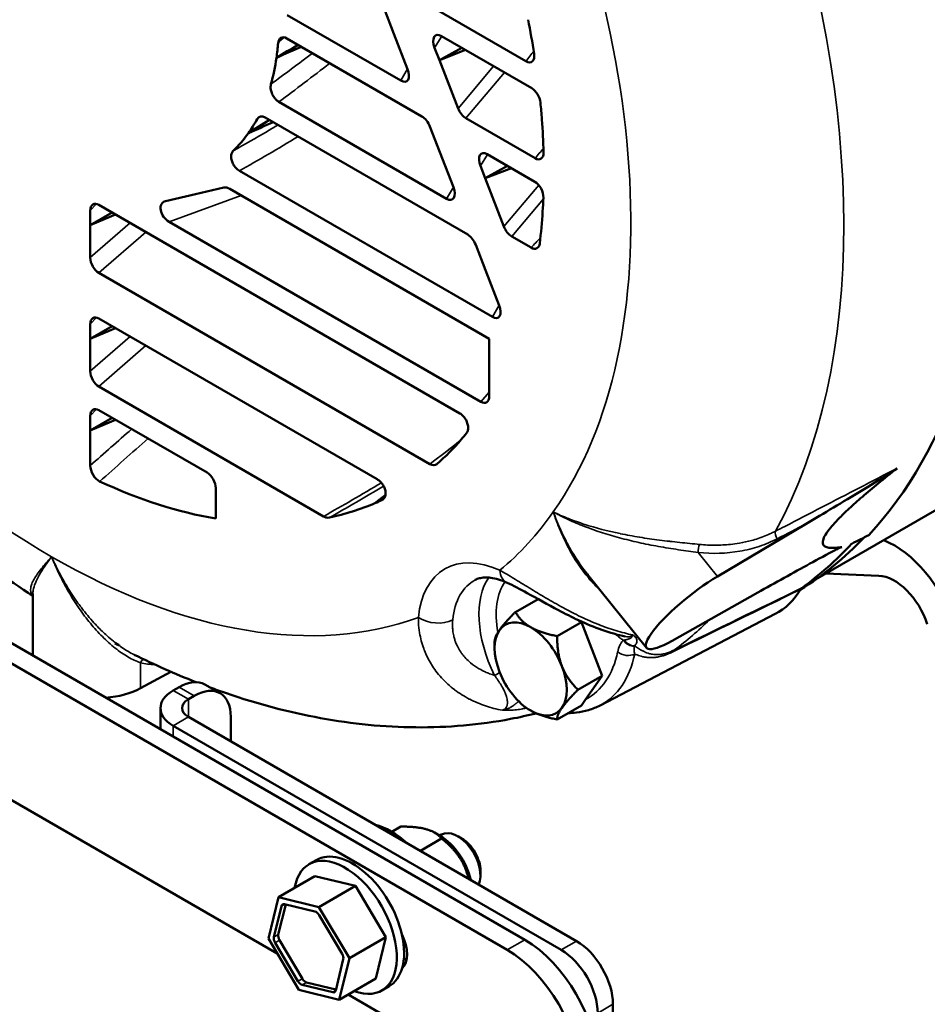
# Model space of a CAD drawing. Header units: inches. Extents: x 1 to 237, y 4 to 150.
# Tile 195 of 237: x 208.75 to 213.15, y 57.01 to 61.78. Entities that reach past the tile are written whole.
import ezdxf

# ---------------------------------------------------------------- set-up
doc = ezdxf.new("R2010")
doc.units = ezdxf.units.IN
doc.header["$LTSCALE"] = 7
doc.header["$MEASUREMENT"] = 0
doc.layers.add('Visible (ANSI)', color=7, linetype='Continuous', lineweight=50)
doc.layers.add('Visible Narrow (ANSI)', color=7, linetype='Continuous', lineweight=35)

msp = doc.modelspace()

# ---------------------------------------------------------------- linework, layer by layer
at = {"layer": 'Visible (ANSI)'}
for p, q in [((199.8001, 63.8077), (211.1138, 57.2757)), ((209.4945, 58.3086), (201.5897, 62.8725)), ((200.5237, 62.7286), (209.9997, 57.2576)), ((210.6917, 61.8771), (211.2049, 61.5808)), ((210.5649, 61.7135), (210.517, 61.8368)), ((210.0473, 61.8049), (210.5979, 61.487)), ((210.7006, 61.3134), (210.0456, 61.6916)), ((210.6311, 61.5428), (210.5649, 61.7135)), ((211.2331, 61.4501), (210.7953, 61.7029)), ((210.762, 61.6465), (210.7854, 61.5862)), ((210.8939, 61.646), (210.7854, 61.5862)), ((210.912, 61.6356), (210.7854, 61.5862)), ((210.7854, 61.5862), (210.876, 61.3527)), ((210.0074, 61.3838), (210.82, 60.9146)), ((210.9227, 60.741), (209.9412, 61.3077)), ((210.9138, 61.3047), (211.2493, 61.1109)), ((210.787, 61.1411), (210.7391, 61.2644)), ((210.8532, 60.9704), (210.787, 61.1411)), ((211.2479, 60.9974), (211.0174, 61.1305)), ((210.9841, 61.0741), (211.0075, 61.0138)), ((211.116, 61.0736), (211.0075, 61.0138)), ((211.1341, 61.0632), (211.0075, 61.0138)), ((209.8158, 61.0502), (211.0421, 60.3422)), ((211.0075, 61.0138), (211.0981, 60.7803)), ((209.7402, 60.9685), (209.6024, 60.9366)), ((209.6024, 60.9366), (209.4579, 60.9032)), ((211.0267, 60.2368), (209.7697, 60.9625)), ((210.8849, 59.8745), (209.1348, 60.8849)), ((209.0931, 60.8578), (209.0931, 60.7865)), ((209.1992, 60.8477), (209.0931, 60.7865)), ((209.2148, 60.8387), (209.0931, 60.7865)), ((209.0931, 60.7865), (209.0931, 60.6297)), ((209.4749, 60.8029), (210.9854, 59.9308)), ((211.1358, 60.7323), (211.2301, 60.6778)), ((211.0091, 60.5687), (210.9612, 60.692)), ((209.1344, 60.5553), (210.7385, 59.6292)), ((211.0753, 60.398), (211.0091, 60.5687)), ((209.0931, 60.3075), (209.0931, 60.2362)), ((209.1992, 60.2974), (209.0931, 60.2362)), ((210.4844, 59.5554), (209.1348, 60.3346)), ((209.2148, 60.2884), (209.0931, 60.2362)), ((209.0931, 60.2362), (209.0931, 60.0794)), ((211.0267, 59.9575), (211.0267, 60.2368)), ((209.1344, 60.0049), (210.224, 59.3759)), ((209.6592, 59.5877), (209.1348, 59.8904)), ((209.0931, 59.8633), (209.0931, 59.792)), ((209.1992, 59.8533), (209.0931, 59.792)), ((209.2148, 59.8442), (209.0931, 59.792)), ((209.0931, 59.792), (209.0931, 59.6221)), ((213.6878, 59.6925), (212.6086, 59.0694)), ((209.7009, 59.4411), (209.7009, 59.5124)), ((209.7009, 59.3652), (209.7009, 59.4411)), ((211.4915, 59.3259), (211.4915, 59.3259)), ((211.5019, 59.3331), (211.5019, 59.3331)), ((212.1328, 59.085), (212.5624, 59.3393)), ((211.844, 59.262), (211.844, 59.262)), ((211.8732, 59.2258), (211.8732, 59.2258)), ((211.4894, 59.1129), (211.4894, 59.113)), ((211.5036, 59.0948), (211.7893, 58.7394)), ((212.9155, 59.0884), (212.6588, 59.0984)), ((208.8003, 58.9997), (208.8003, 59.0029)), ((208.8146, 59.0009), (208.8146, 59.0009)), ((208.8146, 59.0009), (208.8146, 58.7011)), ((211.154, 58.9124), (211.2633, 58.9755)), ((212.3286, 59.0066), (211.9137, 58.7734)), ((209.0729, 58.9045), (209.0729, 58.9045)), ((211.4522, 58.8764), (211.4738, 58.8639)), ((211.5641, 58.4602), (212.4128, 58.903)), ((211.3559, 58.7958), (211.4738, 58.8639)), ((211.4738, 58.8639), (211.5748, 58.6037)), ((209.2314, 58.7508), (209.2314, 58.754)), ((209.2338, 58.7519), (209.2314, 58.7508)), ((211.0531, 58.7375), (211.0531, 58.7688)), ((209.336, 58.5431), (209.4842, 58.6229)), ((211.4568, 58.5357), (211.5748, 58.6037)), ((211.5748, 58.6037), (211.4941, 58.489)), ((209.5234, 58.5491), (209.4945, 58.5324)), ((209.7224, 58.5188), (209.6484, 58.5615)), ((209.5974, 58.5064), (209.5685, 58.4897)), ((211.4941, 58.489), (211.4738, 58.4601)), ((209.4333, 58.447), (209.4333, 58.3439)), ((211.3559, 58.3921), (211.4738, 58.4601)), ((211.45, 57.3181), (209.5685, 58.4043)), ((209.7741, 58.2856), (209.7741, 58.4043)), ((209.4945, 58.3616), (211.376, 57.2754)), ((209.4945, 58.3086), (211.1987, 57.3247)), ((210.5543, 57.8476), (210.598, 57.8729)), ((210.7888, 57.8282), (210.7613, 57.8441)), ((210.7871, 57.8292), (210.7958, 57.8342)), ((210.8952, 57.8143), (210.874, 57.8265)), ((210.6932, 57.755), (210.7963, 57.8145)), ((210.153, 57.6903), (210.1883, 57.7107)), ((210.0055, 57.5308), (210.1823, 57.6328)), ((210.1823, 57.6328), (210.3783, 57.5853)), ((210.9844, 57.6596), (210.9844, 57.6351)), ((210.2015, 57.4832), (210.3783, 57.5853)), ((210.3783, 57.5853), (210.5255, 57.337)), ((209.9567, 57.3301), (210.0055, 57.5308)), ((210.0055, 57.5308), (210.2015, 57.4832)), ((209.9833, 57.3372), (210.02, 57.4881)), ((210.0045, 57.3495), (210.0402, 57.496)), ((210.0347, 57.4973), (210.1821, 57.4615)), ((210.2015, 57.4832), (210.3488, 57.2349)), ((210.2027, 57.4438), (210.3135, 57.2571)), ((210.1039, 57.0818), (209.9567, 57.3301)), ((210.0999, 57.1236), (209.9892, 57.3103)), ((210.1212, 57.1359), (210.0104, 57.3225)), ((210.3488, 57.2349), (210.5255, 57.337)), ((210.5255, 57.337), (210.4767, 57.1363)), ((210.3194, 57.2302), (210.2827, 57.0793)), ((210.3488, 57.2349), (210.3, 57.0343)), ((210.268, 57.0701), (210.1205, 57.1059)), ((210.2837, 57.0836), (210.1417, 57.1181)), ((210.3, 57.0343), (210.4767, 57.1363)), ((210.3, 57.0343), (210.1039, 57.0818)), ((210.3432, 57.0592), (211.4674, 56.4102)), ((210.506, 57.0789), (210.5413, 57.0993)), ((211.6268, 42.9273), (211.6268, 57.0119))]:
    msp.add_line(p, q, dxfattribs=at)
for centre, major_axis, ratio, start_param, end_param in [((210.1004, 63.1125), (2.3856, -4.1321), 0.57735, 0.792125, 1.395003), ((208.9054, 62.4226), (-1.6875, 2.9228), 0.57735, 4.126472, 4.181278), ((210.0459, 61.6393), (0.0282, -0.0555), 0.571232, 2.420837, 3.885073), ((210.7993, 61.6485), (-0.0318, 0.0576), 0.52755, 5.565202, 7.604223), ((208.9054, 62.4226), (0.78, -1.351), 0.57735, 0.631587, 0.691609), ((208.9054, 62.4226), (0.78, -1.351), 0.57735, 0.516033, 0.631587), ((211.2025, 61.6342), (-0.0299, 0.0566), 0.545471, 2.427598, 4.155132), ((210.5934, 61.5418), (-0.0326, 0.058), 0.521269, 2.420312, 4.444759), ((211.233, 61.3981), (0.028, -0.0552), 0.576831, 0.975026, 2.416802), ((210.9122, 61.3577), (0.0291, -0.0562), 0.55468, 4.518875, 5.568533), ((208.9054, 62.4226), (-1.6875, 2.9228), 0.57735, 4.017485, 4.045604), ((208.9054, 62.4226), (0.78, -1.351), 0.57735, 0.259577, 0.341491), ((209.9396, 61.2564), (0.0277, -0.0544), 0.598084, 2.397597, 3.533311), ((210.7028, 61.26), (-0.0297, 0.0565), 0.547535, 4.507331, 5.569358), ((208.9054, 62.4226), (-1.6875, 2.9228), 0.57735, 3.961067, 4.017485), ((208.9054, 62.4226), (0.78, -1.351), 0.57735, 0.139433, 0.259577), ((211.0213, 61.0761), (-0.0318, 0.0576), 0.52755, 5.565202, 7.604223), ((211.2479, 61.1639), (0.029, -0.0561), 0.556509, 5.567975, 7.14118), ((210.1004, 63.1125), (2.3856, -4.1321), 0.57735, 0.175793, 0.770533), ((209.7635, 60.914), (0.0314, -0.0512), 0.660699, 2.258757, 2.924276), ((210.8155, 60.9694), (-0.0326, 0.058), 0.521269, 2.420312, 4.444759), ((211.2469, 60.9459), (0.0278, -0.0547), 0.588756, 0.81073, 2.406885), ((208.9054, 62.4226), (-1.6875, 2.9228), 0.57735, 3.856117, 3.881212), ((209.1356, 60.8323), (0.0285, -0.0557), 0.565091, 2.423628, 3.976524), ((209.4847, 60.8494), (0.0394, -0.0477), 0.683682, 2.813168, 5.212604), ((208.9054, 62.4226), (-1.6875, 2.9228), 0.57735, 3.7966, 3.856117), ((211.1343, 60.7853), (0.0291, -0.0562), 0.55468, 4.518875, 5.568533), ((210.9249, 60.6876), (-0.0297, 0.0565), 0.547535, 4.507331, 5.569358), ((211.2296, 60.7303), (0.0284, -0.0556), 0.567495, 5.563952, 6.982926), ((209.1357, 60.6067), (0.0277, -0.0546), 0.59268, 4.003687, 5.54467), ((211.0375, 60.397), (-0.0326, 0.058), 0.521269, 2.420312, 4.444759), ((209.1356, 60.282), (0.0285, -0.0557), 0.565091, 2.423628, 3.976524), ((209.1357, 60.0563), (0.0277, -0.0546), 0.59268, 4.003687, 5.54467), ((210.9841, 59.9837), (0.0289, -0.056), 0.558594, 5.567579, 7.108561), ((209.1356, 59.8378), (0.0285, -0.0557), 0.565091, 2.423628, 3.976524), ((208.9054, 62.4226), (1.6875, -2.9228), 0.57735, 0.197792, 0.217266), ((208.9054, 62.4226), (1.6875, -2.9228), 0.57735, 0.113726, 0.197792), ((209.1357, 59.5992), (0.0276, -0.0547), 0.592874, 4.00769, 5.640075), ((209.6584, 59.536), (0.0278, -0.0549), 0.585536, 0.857139, 2.410035), ((210.7411, 59.6798), (0.0279, -0.0537), 0.611581, 5.519972, 6.432101), ((208.9054, 62.4226), (1.6875, -2.9228), 0.57735, 5.595554, 5.837624), ((208.9054, 62.4226), (1.6875, -2.9228), 0.57735, 6.097319, 6.21434), ((208.9054, 62.4226), (1.6875, -2.9228), 0.57735, 6.21434, 6.233472), ((213.7223, 64.5669), (6.2867, 5.5145), 0.285437, 3.947919, 3.948051), ((212.4547, 59.3449), (-0.075, 0.1299), 0.57735, 1.657984, 1.657996), ((210.1004, 63.1125), (2.3813, -4.1246), 0.57735, 0.022286, 0.167051), ((78.0369, -73.7762), (280.346, 177.4638), 0.146398, 0.979, 0.979332), ((212.9902, 58.8603), (0.2296, -0.3977), 0.57735, 1.22173, 2.514873), ((210.0226, 63.0676), (2.3828, -4.1271), 0.57735, 0.059019, 0.175297), ((212.0309, 58.9336), (-0.2416, -0.1942), 0.211325, 4.115381, 7.187161), ((212.9902, 58.8603), (-0.125, 0.2165), 0.57735, 4.363323, 5.934119), ((211.9914, 59.6576), (0.4323, -0.7487), 0.57735, 6.25849, 6.596072), ((212.5736, 58.9778), (-0.0301, 0.0522), 0.577378, 0.058942, 0.312809), ((209.0159, 62.4864), (2.2146, -3.8358), 0.57735, 5.428912, 5.432538), ((209.0159, 62.4864), (-2.2166, 3.8392), 0.57735, 2.287381, 2.29194), ((208.7993, 58.9605), (0.0041, 0.038), 0.679731, 5.818384, 5.950172), ((211.2279, 58.6366), (-0.1236, 0.2141), 0.57735, 5.497787, 6.544985), ((210.1004, 63.1125), (2.3777, -4.1184), 0.57735, 6.186117, 6.18612), ((211.2279, 58.6366), (-0.1236, 0.2141), 0.57735, 0.261799, 1.308997), ((211.2279, 58.6366), (0.1236, -0.2141), 0.57735, 1.308997, 2.356194), ((210.1004, 63.1125), (2.3813, -4.1246), 0.57735, 6.16384, 6.163842), ((209.2325, 58.7102), (-0.0198, 0.0504), 0.341272, 5.91966, 6.307382), ((209.0159, 62.4864), (-2.2166, 3.8392), 0.57735, 2.41888, 2.425008), ((209.0159, 62.4864), (2.2146, -3.8358), 0.57735, 5.563035, 5.566662), ((209.6644, 59.3619), (0.3932, 0.6378), 0.596786, 3.030449, 3.037411), ((211.2279, 58.6366), (0.1236, -0.2141), 0.57735, 0.261799, 1.308997), ((209.5234, 58.345), (0.125, 0.2165), 0.57735, 0, 0.785398), ((211.2279, 58.6366), (0.1236, -0.2141), 0.57735, 4.45059, 5.497787), ((209.1246, 58.674), (0.31, 0), 0.57735, 4.854286, 5.462881), ((209.6425, 58.447), (-0.2092, 0), 0.57735, 5.497787, 7.068583), ((209.5974, 58.3023), (0.125, 0.2165), 0.57735, 5.497787, 7.068583), ((209.6425, 58.447), (-0.1046, 0), 0.57735, 5.497787, 7.068583), ((211.2279, 58.6366), (0.1236, -0.2141), 0.57735, 5.497787, 6.544985), ((210.5519, 57.513), (-0.2057, 0.3564), 0.57735, 5.224691, 5.770883), ((210.7888, 57.6498), (0.1092, -0.1892), 0.57735, 1.069526, 2.356194), ((210.874, 57.6989), (-0.0781, 0.1353), 0.57735, 3.538753, 6.283185), ((210.8952, 57.7112), (0.0631, -0.1093), 0.57735, 0.785396, 2.356196), ((210.3295, 57.3846), (-0.1765, 0.3057), 0.57735, 2.528041, 6.896737), ((210.3648, 57.405), (-0.1765, 0.3057), 0.57735, 4.217019, 6.283185), ((210.0406, 57.4704), (-0.015, 0.026), 0.57735, 5.77988, 6.827078), ((210.1881, 57.4346), (0.015, -0.026), 0.57735, 1.59109, 2.638287), ((210.0251, 57.3317), (-0.015, 0.026), 0.57735, 0.543892, 1.59109), ((210.519, 57.317), (0.0781, -0.1353), 0.57735, 0.104861, 1.477406), ((210.3648, 57.405), (0.1765, -0.3057), 0.57735, 0.50684, 1.075426), ((210.0039, 57.3195), (-0.015, 0.026), 0.57735, 0.543892, 1.59109), ((211.1987, 56.9164), (0.25, -0.433), 0.57735, 0.785398, 2.356194), ((211.45, 57.114), (-0.125, 0.2165), 0.57735, 3.926991, 5.497787), ((210.2988, 57.2479), (0.015, -0.026), 0.57735, 0.543892, 1.59109), ((211.1138, 56.8675), (0.25, -0.433), 0.57735, 0.785398, 2.356194), ((211.376, 57.0712), (0.125, -0.2165), 0.57735, 0.785398, 2.356194), ((210.6038, 57.366), (0.0781, -0.1353), 0.57735, 5.583442, 5.709111), ((210.3648, 57.405), (0.1765, -0.3057), 0.57735, 0, 0.50684), ((210.1146, 57.1328), (-0.015, 0.026), 0.57735, 1.59109, 2.638287), ((210.1358, 57.145), (-0.015, 0.026), 0.57735, 1.59109, 2.638287), ((210.2621, 57.097), (0.015, -0.026), 0.57735, 5.77988, 6.827078)]:
    msp.add_ellipse(centre, major_axis=major_axis, ratio=ratio, start_param=start_param, end_param=end_param, dxfattribs=at)
for points in [[(210.1005, 61.6599), (210.0655, 61.6393), (210.0305, 61.6187), (209.9955, 61.5981)], [(210.1164, 61.6507), (210.0761, 61.6332), (210.0358, 61.6156), (209.9955, 61.5981)], [(209.9611, 61.2962), (209.9273, 61.2749), (209.8934, 61.2537), (209.8595, 61.2324)], [(209.9793, 61.2857), (209.9394, 61.2679), (209.8994, 61.2502), (209.8595, 61.2324)], [(210.5147, 59.4604), (210.5007, 59.4535), (210.4868, 59.4466), (210.4728, 59.4396)], [(211.5033, 59.0951), (211.5034, 59.095), (211.5035, 59.0949), (211.5036, 59.0948)], [(211.5033, 59.0951), (211.5041, 59.0942), (211.5049, 59.0932), (211.5057, 59.0922)], [(211.6394, 58.8227), (211.6394, 58.8227), (211.6394, 58.8227), (211.6394, 58.8227)], [(209.6046, 58.5732), (209.5043, 58.6126), (209.4048, 58.6568), (209.3063, 58.7054)]]:
    msp.add_open_spline(points, degree=3, dxfattribs=at)
for points, knots in [([(210.0074, 61.3838), (210.0037, 61.3859), (210.0002, 61.3885), (209.9929, 61.395), (209.9893, 61.3989), (209.9816, 61.4091), (209.9778, 61.4155), (209.9717, 61.429), (209.9695, 61.436), (209.9673, 61.4479), (209.9668, 61.4529), (209.9671, 61.462), (209.9677, 61.466), (209.9687, 61.4697)], [-0.2815366, -0.2815366, -0.2815366, -0.2815366, -0.2425343, -0.2425343, -0.2002584, -0.2002584, -0.1435514, -0.1435514, -0.0858472, -0.0858472, -0.041324, -0.041324, 0, 0, 0, 0]), ([(209.8158, 61.0502), (209.8129, 61.0519), (209.81, 61.0539), (209.8041, 61.0587), (209.8011, 61.0616), (209.7939, 61.0695), (209.7901, 61.0749), (209.7833, 61.0869), (209.7806, 61.0934), (209.7769, 61.1064), (209.7759, 61.1128), (209.7759, 61.1252), (209.7769, 61.131), (209.7806, 61.1405), (209.7831, 61.1443), (209.7862, 61.1473)], [-0.3419416, -0.3419416, -0.3419416, -0.3419416, -0.3104906, -0.3104906, -0.2766137, -0.2766137, -0.2254351, -0.2254351, -0.1709708, -0.1709708, -0.1155747, -0.1155747, -0.0553816, -0.0553816, 0, 0, 0, 0]), ([(208.8146, 58.9895), (208.6921, 59.0706), (208.5716, 59.1584), (208.331, 59.3493), (208.2111, 59.4528), (207.977, 59.6716), (207.8628, 59.7868), (207.6411, 60.0276), (207.5336, 60.1531), (207.3262, 60.4132), (207.2263, 60.5477), (207.1307, 60.686)], [3.2153243, 3.2153243, 3.2153243, 3.2153243, 3.3264997, 3.3264997, 3.4415301, 3.4415301, 3.5565606, 3.5565606, 3.671591, 3.671591, 3.7866214, 3.7866214, 3.7866214, 3.7866214]), ([(210.8849, 59.8745), (210.8898, 59.8717), (210.8947, 59.8679), (210.9038, 59.8586), (210.908, 59.8534), (210.9154, 59.8414), (210.9185, 59.8348), (210.923, 59.8213), (210.9243, 59.8145), (210.9251, 59.8015), (210.9245, 59.7953), (210.9215, 59.7855), (210.9195, 59.7816), (210.917, 59.7785)], [-0.3305522, -0.3305522, -0.3305522, -0.3305522, -0.2772869, -0.2772869, -0.2251384, -0.2251384, -0.1692855, -0.1692855, -0.1121338, -0.1121338, -0.0512589, -0.0512589, 0, 0, 0, 0]), ([(213.0036, 59.6085), (213.0006, 59.6062), (212.9952, 59.6025), (212.9814, 59.5933), (212.9715, 59.5869), (212.924, 59.5568), (212.8678, 59.5225), (212.7433, 59.4469), (212.6481, 59.39), (212.5624, 59.3393)], [-1.472773, -1.472773, -1.472773, -1.472773, -1.414335, -1.414335, -1.329731, -1.329731, -0.908457, -0.908457, 0, 0, 0, 0]), ([(210.4844, 59.5554), (210.4881, 59.5532), (210.4919, 59.5506), (210.4995, 59.5439), (210.5033, 59.5399), (210.5108, 59.5303), (210.5142, 59.5248), (210.5199, 59.5126), (210.5221, 59.5062), (210.5245, 59.4935), (210.5248, 59.4875), (210.5235, 59.4758), (210.5217, 59.4705), (210.5161, 59.461), (210.5119, 59.4572), (210.5069, 59.4549)], [-0.3776757, -0.3776757, -0.3776757, -0.3776757, -0.3370873, -0.3370873, -0.2925537, -0.2925537, -0.242578, -0.242578, -0.1888379, -0.1888379, -0.1337603, -0.1337603, -0.0722889, -0.0722889, 0, 0, 0, 0]), ([(210.252, 59.37), (210.2478, 59.3691), (210.2433, 59.3692), (210.2338, 59.3712), (210.2289, 59.373), (210.224, 59.3759)], [-0.1069375, -0.1069375, -0.1069375, -0.1069375, -0.0527178, -0.0527178, 0, 0, 0, 0]), ([(212.3286, 59.0066), (212.4114, 59.0532), (212.502, 59.1036), (212.6178, 59.1668), (212.6695, 59.1947), (212.7105, 59.2157), (212.7189, 59.2199), (212.7299, 59.2251), (212.7339, 59.2268), (212.7354, 59.2271)], [-0.7263385, -0.7263385, -0.7263385, -0.7263385, -0.2783077, -0.2783077, -0.0705449, -0.0705449, -0.0288202, -0.0288202, 0, 0, 0, 0]), ([(210.9595, 59.0683), (210.9655, 59.0714), (210.972, 59.0739), (210.9866, 59.0778), (210.9947, 59.0791), (211.0132, 59.0801), (211.0234, 59.0797), (211.0461, 59.0767), (211.0584, 59.0741), (211.0849, 59.0662), (211.0989, 59.0609), (211.1136, 59.0543)], [5.5224824, 5.5224824, 5.5224824, 5.5224824, 5.6534117, 5.6534117, 5.784341, 5.784341, 5.9152703, 5.9152703, 6.0461996, 6.0461996, 6.1771289, 6.1771289, 6.1771289, 6.1771289]), ([(211.6864, 58.7937), (211.612, 58.8095), (211.5353, 58.8378), (211.4271, 58.888), (211.3944, 58.9045), (211.3103, 58.9489), (211.2583, 58.9785), (211.1761, 59.0234), (211.1427, 59.041), (211.1136, 59.0543)], [0, 0, 0, 0, 0.643098, 0.643098, 0.919859, 0.919859, 1.36901, 1.36901, 1.706321, 1.706321, 1.706321, 1.706321]), ([(211.2541, 58.4216), (211.2132, 58.4113), (211.172, 58.4023), (210.9796, 58.3657), (210.8257, 58.3526), (210.5174, 58.355), (210.363, 58.3705), (210.0562, 58.4265), (209.9038, 58.467), (209.7266, 58.5276), (209.7002, 58.537), (209.6739, 58.5468)], [2.519575, 2.519575, 2.519575, 2.519575, 2.5548495, 2.5548495, 2.6834748, 2.6834748, 2.8121001, 2.8121001, 2.9407254, 2.9407254, 2.9633005, 2.9633005, 2.9633005, 2.9633005]), ([(211.5641, 58.4602), (211.5464, 58.451), (211.5278, 58.4434), (211.4894, 58.4318), (211.4695, 58.4277), (211.4361, 58.4238), (211.4227, 58.423), (211.4093, 58.4229)], [2.3808897, 2.3808897, 2.3808897, 2.3808897, 2.4906254, 2.4906254, 2.6003611, 2.6003611, 2.671328, 2.671328, 2.671328, 2.671328])]:
    msp.add_open_spline(points, degree=3, knots=knots, dxfattribs=at)
for points, weights in [([(212.7354, 59.2271), (212.4621, 59.1825), (213.0036, 59.6085)], [1.0012866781, 1.00447729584, 1.0012866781]), ([(210.4728, 59.4396), (210.4984, 59.4596), (210.5238, 59.4794)], [1.00000480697, 1.00000986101, 1.000012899]), ([(211.0765, 58.825), (211.0999, 58.8583), (211.154, 58.9124)], [1.49417609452, 1.49417609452, 1.38689907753]), ([(211.154, 58.9124), (211.1811, 58.8655), (211.2279, 58.8385)], [1.38689907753, 1.49417609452, 1.49417609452]), ([(211.0531, 58.7688), (211.0531, 58.7916), (211.0765, 58.825)], [1.38689907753, 1.49417609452, 1.49417609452]), ([(211.2279, 58.8385), (211.2748, 58.8114), (211.3559, 58.7958)], [1.49417609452, 1.49417609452, 1.38689907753]), ([(211.3559, 58.7958), (211.3559, 58.7105), (211.3793, 58.6501)], [1.38689907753, 1.49417609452, 1.49417609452]), ([(211.3793, 58.6501), (211.4027, 58.5898), (211.4568, 58.5357)], [1.49417609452, 1.49417609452, 1.38689907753]), ([(211.4568, 58.5357), (211.4027, 58.4816), (211.3793, 58.4482)], [1.38689907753, 1.49417609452, 1.49417609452]), ([(211.3793, 58.4482), (211.3559, 58.4149), (211.3559, 58.3921)], [1.49417609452, 1.49417609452, 1.38689907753]), ([(211.3559, 58.3921), (211.2748, 58.4077), (211.2279, 58.4347)], [1.38689907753, 1.49417609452, 1.49417609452]), ([(210.598, 57.8729), (210.7482, 57.8731), (210.7963, 57.8145)], [1.4330661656, 1.65476227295, 1.4330661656]), ([(210.7963, 57.8145), (210.8989, 57.7331), (210.927, 57.62)], [1.4330661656, 1.61571687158, 1.49740351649])]:
    msp.add_rational_spline(points, weights, degree=2, dxfattribs=at)
at = {"layer": 'Visible Narrow (ANSI)'}
for p, q in [((210.797, 61.7019), (210.762, 61.6465)), ((210.5979, 61.487), (210.6309, 61.5434)), ((210.876, 61.3527), (211.0478, 61.5572)), ((211.1003, 61.5268), (210.9138, 61.3047)), ((211.0191, 61.1295), (210.9841, 61.0741)), ((210.82, 60.9146), (210.853, 60.971)), ((211.0981, 60.7803), (211.2667, 60.9811)), ((209.8252, 60.9305), (209.4749, 60.8029)), ((209.1226, 60.8897), (209.0931, 60.8578)), ((211.2892, 60.9148), (211.1358, 60.7323)), ((209.0931, 60.6297), (209.286, 60.7976)), ((209.3622, 60.7536), (209.1344, 60.5553)), ((211.0421, 60.3422), (211.0751, 60.3986)), ((209.1226, 60.3394), (209.0931, 60.3075)), ((209.0931, 60.0794), (209.286, 60.2473)), ((209.3622, 60.2033), (209.1344, 60.0049)), ((210.9854, 59.9308), (211.0267, 59.9783)), ((209.1226, 59.8952), (209.0931, 59.8633)), ((212.0399, 59.2006), (212.1328, 59.085)), ((211.4786, 59.1275), (211.4786, 59.1275)), ((211.7229, 58.8016), (211.7229, 58.8016)), ((209.336, 58.667), (209.336, 58.5431)), ((209.4945, 58.5324), (209.5685, 58.4897)), ((209.5234, 58.5491), (209.5974, 58.5064)), ((209.5685, 58.4897), (209.5685, 58.4043)), ((209.5685, 58.4043), (209.4945, 58.3616)), ((209.4945, 58.3616), (209.4945, 58.3086)), ((210.02, 57.4881), (210.0356, 57.4971)), ((209.9833, 57.3372), (210.0045, 57.3495)), ((209.9892, 57.3103), (210.0104, 57.3225)), ((211.1138, 57.2757), (211.1987, 57.3247)), ((211.45, 57.3181), (211.376, 57.2754)), ((210.0999, 57.1236), (210.1212, 57.1359)), ((210.1205, 57.1059), (210.1417, 57.1181)), ((210.268, 57.0701), (210.2824, 57.0784)), ((211.5528, 56.9692), (211.6268, 57.0119))]:
    msp.add_line(p, q, dxfattribs=at)
for centre, major_axis, ratio, start_param, end_param in [((208.9054, 62.4226), (1.9855, -3.439), 0.57735, 0.261799, 1.471255), ((209.408, 62.7127), (2.36, -4.0876), 0.57735, 0.336427, 1.236128), ((209.1121, 62.0684), (2.7574, 2.6718), 0.237307, 4.806954, 4.817108), ((210.4632, 63.1881), (3.1638, 2.81), 0.24197, 4.347275, 4.40982), ((205.9185, 59.9286), (7.3429, 7.0023), 0.277186, 5.223817, 5.230763), ((210.5045, 63.1709), (3.1812, 2.8816), 0.24795, 4.338374, 4.414564), ((209.8907, 62.4489), (2.6969, 2.4805), 0.238015, 4.500796, 4.506056), ((211.3042, 63.5904), (3.3454, 2.9397), 0.266961, 4.033968, 4.123983), ((207.0402, 60.6035), (7.0664, 6.7386), 0.277186, 5.067643, 5.074446), ((208.9054, 62.4226), (-1.9855, 3.439), 0.57735, 1.670338, 2.356194), ((208.1619, 61.2783), (6.7899, 6.475), 0.277186, 4.906097, 4.913175), ((211.5269, 63.3028), (5.9606, 5.6841), 0.277186, 4.32574, 4.349962), ((212.9166, 64.1389), (5.618, 5.3575), 0.277186, 3.97219, 4.025871), ((212.3108, 63.0087), (4.813, 4.2404), 0.270925, 4.048963, 4.106713), ((208.9054, 62.4226), (1.9855, -3.439), 0.57735, 0.099541, 0.261799), ((212.4327, 59.2818), (-0.0138, 0.0266), 0.538256, 0.363166, 1.857651), ((211.1254, 58.5774), (-0.3141, 0.544), 0.57735, 5.603844, 6.962527), ((212.0497, 59.2153), (-0.003, -0.0299), 0.325805, 3.767237, 5.257644), ((208.9054, 62.4226), (1.9855, -3.439), 0.57735, 5.497787, 6.183644), ((211.1632, 59.1635), (-0.0496, -0.1092), 0.635223, 5.438827, 6.283184), ((211.2073, 58.6247), (-0.2541, 0.4401), 0.57735, 6.25849, 6.962527), ((211.3319, 58.6967), (-0.251, 0.4348), 0.57735, 0.261159, 1.449329), ((211.3729, 58.7203), (-0.221, 0.3828), 0.57735, 0.254271, 1.017142), ((210.7686, 58.9357), (0.1194, -0.0116), 0.635223, 3.985951, 5.52184), ((209.408, 62.7127), (2.36, -4.0876), 0.57735, 0.069083, 0.150213), ((211.6283, 58.6402), (0.0815, 0.1317), 0.473029, 0.385465, 0.424641), ((211.7193, 58.8006), (0.0426, -0.0422), 0.80655, 4.495775, 5.588655), ((211.7227, 58.804), (0.042, -0.0428), 0.834137, 4.541552, 5.561646), ((211.6021, 58.6199), (0.1251, 0.1448), 0.215472, 5.926323, 5.960969), ((211.955, 58.6771), (-0.0263, 0.0539), 0.61302, 0.109705, 0.418779), ((209.3565, 58.6544), (-0.0074, -0.0291), 0.788252, 3.61469, 4.468538), ((211.1216, 59.1555), (0.3818, -0.6613), 0.57735, 6.259061, 6.856559), ((211.1626, 59.1791), (0.4118, -0.7133), 0.57735, 6.25849, 6.856559), ((211.6919, 58.744), (0.0587, -0.0123), 0.685919, 4.057991, 5.593881), ((211.0843, 58.6155), (0.0539, 0.0263), 0.09894, 1.637419, 2.154924), ((211.21, 58.508), (0.0178, -0.0573), 0.781613, 5.043064, 5.745267)]:
    msp.add_ellipse(centre, major_axis=major_axis, ratio=ratio, start_param=start_param, end_param=end_param, dxfattribs=at)
for points, knots in [([(209.7862, 61.1473), (209.8415, 61.178), (209.8963, 61.2094), (209.9682, 61.2514), (209.9856, 61.2617), (210.003, 61.272)], [0, 0, 0, 0, 0.004868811, 0.004868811, 0.006431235, 0.006431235, 0.006431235, 0.006431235]), ([(212.4147, 59.3041), (212.4297, 59.3118), (212.4447, 59.3195), (212.4596, 59.3273), (212.5195, 59.3582), (212.5794, 59.3892), (212.6393, 59.4201), (212.7607, 59.4829), (212.8821, 59.5457), (213.0036, 59.6085)], [0, 0, 0, 0, 0.001524, 0.001524, 0.001524, 0.00762, 0.00762, 0.00762, 0.01998114, 0.01998114, 0.01998114, 0.01998114]), ([(211.3371, 59.3974), (211.3605, 59.3861), (211.3849, 59.3754), (211.4102, 59.3653), (211.4104, 59.3653), (211.4105, 59.3652), (211.4107, 59.3651), (211.4359, 59.3551), (211.4619, 59.3459), (211.4888, 59.3372), (211.4891, 59.3371), (211.4893, 59.337), (211.4896, 59.3369), (211.5434, 59.3196), (211.6004, 59.3049), (211.6616, 59.2922), (211.662, 59.2921), (211.6624, 59.292), (211.6629, 59.2919), (211.6932, 59.2857), (211.724, 59.28), (211.7553, 59.2749), (211.7557, 59.2749), (211.7561, 59.2748), (211.7566, 59.2747), (211.7878, 59.2697), (211.8196, 59.2651), (211.8519, 59.261), (211.8522, 59.2609), (211.8526, 59.2609), (211.853, 59.2609), (211.869, 59.2588), (211.8852, 59.2569), (211.9013, 59.255), (211.9016, 59.255), (211.9019, 59.255), (211.9022, 59.2549), (211.9184, 59.2531), (211.9344, 59.2513), (211.9504, 59.2497), (211.9506, 59.2497), (211.9508, 59.2496), (211.951, 59.2496), (211.9833, 59.2462), (212.0152, 59.2432), (212.0464, 59.2401)], [-0.00002761, -0.00002761, -0.00002761, -0.00002761, 0.00249546, 0.00249546, 0.00249546, 0.00250898, 0.00250898, 0.00250898, 0.00501853, 0.00501853, 0.00501853, 0.005043, 0.005043, 0.005043, 0.01006466, 0.01006466, 0.01006466, 0.01010011, 0.01010011, 0.01010011, 0.01258773, 0.01258773, 0.01258773, 0.01262199, 0.01262199, 0.01262199, 0.0151108, 0.0151108, 0.0151108, 0.01513852, 0.01513852, 0.01513852, 0.01637233, 0.01637233, 0.01637233, 0.01639448, 0.01639448, 0.01639448, 0.01763387, 0.01763387, 0.01763387, 0.01764949, 0.01764949, 0.01764949, 0.02015693, 0.02015693, 0.02015693, 0.02015693]), ([(211.5656, 59.0177), (211.5461, 59.0353), (211.5277, 59.0545), (211.5103, 59.0749), (211.51, 59.0752), (211.5098, 59.0755), (211.5095, 59.0759), (211.4712, 59.121), (211.4387, 59.1707), (211.4104, 59.2243), (211.4103, 59.2245), (211.4101, 59.2248), (211.41, 59.2251), (211.3958, 59.2518), (211.3828, 59.2796), (211.3707, 59.3083), (211.3706, 59.3084), (211.3705, 59.3086), (211.3705, 59.3087), (211.3644, 59.3232), (211.3586, 59.3378), (211.353, 59.3526), (211.3502, 59.36), (211.3475, 59.3674), (211.3449, 59.3749), (211.3422, 59.3824), (211.3396, 59.3899), (211.3371, 59.3974)], [0.00772554, 0.00772554, 0.00772554, 0.00772554, 0.00998834, 0.00998834, 0.00998834, 0.01002364, 0.01002364, 0.01002364, 0.01501101, 0.01501101, 0.01501101, 0.01503546, 0.01503546, 0.01503546, 0.01752778, 0.01752778, 0.01752778, 0.01754137, 0.01754137, 0.01754137, 0.01879433, 0.01879433, 0.01879433, 0.01942081, 0.01942081, 0.01942081, 0.02004728, 0.02004728, 0.02004728, 0.02004728]), ([(212.0399, 59.2006), (212.0085, 59.205), (211.9765, 59.2095), (211.9281, 59.2168), (211.9119, 59.2194), (211.8793, 59.2247), (211.8629, 59.2275), (211.8144, 59.2362), (211.7826, 59.2425), (211.72, 59.2563), (211.6892, 59.2638), (211.5983, 59.2881), (211.5416, 59.3064), (211.4612, 59.3377), (211.4352, 59.3487), (211.3974, 59.3663), (211.385, 59.3723), (211.3668, 59.3815), (211.3607, 59.3847), (211.3488, 59.391), (211.3429, 59.3942), (211.3371, 59.3974)], [0, 0, 0, 0, 0.00249764, 0.00249764, 0.00374645, 0.00374645, 0.00499527, 0.00499527, 0.00749291, 0.00749291, 0.00999054, 0.00999054, 0.01498581, 0.01498581, 0.01748345, 0.01748345, 0.01873227, 0.01873227, 0.01935667, 0.01935667, 0.01998108, 0.01998108, 0.01998108, 0.01998108]), ([(211.3371, 59.3974), (211.3484, 59.3674), (211.3607, 59.3378), (211.3871, 59.2802), (211.4012, 59.2523), (211.4422, 59.1791), (211.4708, 59.1356), (211.5033, 59.0951)], [-0.000028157, -0.000028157, -0.000028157, -0.000028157, 0.002484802, 0.002484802, 0.004997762, 0.004997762, 0.009290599, 0.009290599, 0.009290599, 0.009290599]), ([(212.0464, 59.2401), (212.072, 59.2375), (212.0972, 59.2362), (212.147, 59.2363), (212.1717, 59.2375), (212.2108, 59.2417), (212.2255, 59.2437), (212.2597, 59.2496), (212.2792, 59.2539), (212.3093, 59.262), (212.3202, 59.2653), (212.3532, 59.2762), (212.3748, 59.2849), (212.4021, 59.2977), (212.4084, 59.3008), (212.4147, 59.3041)], [0, 0, 0, 0, 0.00203966, 0.00203966, 0.00409299, 0.00409299, 0.00534419, 0.00534419, 0.00703991, 0.00703991, 0.00801628, 0.00801628, 0.01005871, 0.01005871, 0.01068837, 0.01068837, 0.01068837, 0.01068837]), ([(212.4228, 59.2671), (212.3951, 59.2528), (212.3661, 59.2406), (212.3358, 59.2306), (212.3207, 59.2256), (212.3052, 59.2211), (212.2894, 59.2172), (212.2736, 59.2132), (212.2576, 59.2099), (212.2414, 59.2071), (212.1767, 59.1959), (212.1095, 59.1937), (212.0399, 59.2006)], [0, 0, 0, 0, 0.0028038, 0.0028038, 0.0028038, 0.0042057, 0.0042057, 0.0042057, 0.0056076, 0.0056076, 0.0056076, 0.0112152, 0.0112152, 0.0112152, 0.0112152]), ([(212.7354, 59.2271), (212.721, 59.22), (212.7065, 59.213), (212.692, 59.2059), (212.6896, 59.2047), (212.6871, 59.2035), (212.6847, 59.2023)], [0, 0, 0, 0, 0.001524, 0.001524, 0.001524, 0.001781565, 0.001781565, 0.001781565, 0.001781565]), ([(208.8117, 58.9955), (208.8045, 59.0054), (208.8024, 59.0167), (208.8052, 59.0358), (208.8071, 59.0425), (208.8126, 59.0566), (208.8163, 59.064), (208.8295, 59.0872), (208.8413, 59.1039), (208.8626, 59.131), (208.8704, 59.1403), (208.887, 59.1597), (208.8959, 59.1698), (208.9054, 59.1803)], [0, 0, 0, 0, 0.00359594, 0.00359594, 0.00539392, 0.00539392, 0.00719189, 0.00719189, 0.01078783, 0.01078783, 0.0125858, 0.0125858, 0.01438378, 0.01438378, 0.01438378, 0.01438378]), ([(208.9054, 59.1803), (208.8994, 59.1722), (208.8936, 59.1643), (208.8826, 59.1489), (208.8774, 59.1414), (208.8625, 59.1192), (208.8537, 59.1051), (208.8384, 59.0782), (208.8319, 59.0653), (208.8218, 59.0407), (208.8181, 59.029), (208.8151, 59.0121), (208.8146, 59.0064), (208.8146, 59.0009)], [-0.00563595, -0.00563595, -0.00563595, -0.00563595, -0.00438664, -0.00438664, -0.00313733, -0.00313733, -0.0006387, -0.0006387, 0.00185992, 0.00185992, 0.00435855, 0.00435855, 0.00571094, 0.00571094, 0.00571094, 0.00571094]), ([(208.9054, 59.1803), (208.9101, 59.1696), (208.915, 59.1589), (208.92, 59.1484), (208.925, 59.1379), (208.9301, 59.1275), (208.9354, 59.1171), (208.9459, 59.0965), (208.9569, 59.0763), (208.9684, 59.0565), (208.9777, 59.0404), (208.9873, 59.0247), (208.9973, 59.0092), (209.0059, 58.9957), (209.0147, 58.9825), (209.0238, 58.9695), (209.0302, 58.9604), (209.0367, 58.9514), (209.0433, 58.9426), (209.0461, 58.9388), (209.049, 58.935), (209.0518, 58.9312), (209.0709, 58.9063), (209.0906, 58.8827), (209.1109, 58.8605), (209.1165, 58.8543), (209.1222, 58.8483), (209.128, 58.8423), (209.1428, 58.8269), (209.158, 58.8122), (209.1735, 58.7983), (209.1842, 58.7887), (209.195, 58.7795), (209.206, 58.7707), (209.2107, 58.7669), (209.2154, 58.7633), (209.2201, 58.7597)], [-0.00002761, -0.00002761, -0.00002761, -0.00002761, 0.00086817, 0.00086817, 0.00086817, 0.00176394, 0.00176394, 0.00176394, 0.00355548, 0.00355548, 0.00355548, 0.00500492, 0.00500492, 0.00500492, 0.00626138, 0.00626138, 0.00626138, 0.00713856, 0.00713856, 0.00713856, 0.00751642, 0.00751642, 0.00751642, 0.01002412, 0.01002412, 0.01002412, 0.01072165, 0.01072165, 0.01072165, 0.01252731, 0.01252731, 0.01252731, 0.01377626, 0.01377626, 0.01377626, 0.0143047, 0.0143047, 0.0143047, 0.0143047]), ([(209.336, 58.667), (209.3168, 58.6734), (209.2963, 58.683), (209.2551, 58.707), (209.2342, 58.7215), (209.2029, 58.7464), (209.1924, 58.7553), (209.1718, 58.7738), (209.1616, 58.7835), (209.1316, 58.8136), (209.1122, 58.8351), (209.0746, 58.8807), (209.0564, 58.9048), (209.0301, 58.9428), (209.0215, 58.9557), (209.0049, 58.982), (208.9967, 58.9954), (208.9731, 59.0359), (208.9583, 59.0638), (208.9374, 59.1066), (208.9307, 59.1211), (208.9209, 59.1431), (208.9177, 59.1504), (208.9115, 59.1653), (208.9084, 59.1727), (208.9054, 59.1803)], [0, 0, 0, 0, 0.00253147, 0.00253147, 0.00506293, 0.00506293, 0.00632866, 0.00632866, 0.0075944, 0.0075944, 0.01012586, 0.01012586, 0.01265733, 0.01265733, 0.01392306, 0.01392306, 0.01518879, 0.01518879, 0.01772026, 0.01772026, 0.01898599, 0.01898599, 0.01961886, 0.01961886, 0.02025172, 0.02025172, 0.02025172, 0.02025172]), ([(211.0784, 59.1145), (211.1004, 59.1023), (211.1227, 59.0891), (211.146, 59.0751), (211.1578, 59.0679), (211.17, 59.0605), (211.1824, 59.0529), (211.1948, 59.0453), (211.2073, 59.0376), (211.2202, 59.0298), (211.2213, 59.0291), (211.2225, 59.0284), (211.2237, 59.0276), (211.236, 59.0201), (211.2485, 59.0125), (211.261, 59.0049), (211.2618, 59.0045), (211.2625, 59.0041), (211.2632, 59.0036), (211.2753, 58.9963), (211.2875, 58.9891), (211.2997, 58.9819), (211.3009, 58.9811), (211.3022, 58.9804), (211.3034, 58.9797), (211.316, 58.9723), (211.3288, 58.9649), (211.3416, 58.9576), (211.3557, 58.9496), (211.3699, 58.9417), (211.3842, 58.9339), (211.3848, 58.9335), (211.3855, 58.9332), (211.3861, 58.9329), (211.3982, 58.9263), (211.4105, 58.9198), (211.4228, 58.9135), (211.4247, 58.9125), (211.4266, 58.9115), (211.4285, 58.9105), (211.4426, 58.9033), (211.4567, 58.8963), (211.4707, 58.8896), (211.4853, 58.8826), (211.5, 58.8759), (211.5147, 58.8695), (211.5284, 58.8634), (211.5421, 58.8577), (211.5558, 58.8522), (211.5566, 58.8519), (211.5574, 58.8516), (211.5582, 58.8513), (211.5716, 58.846), (211.585, 58.8409), (211.5983, 58.8362), (211.6124, 58.8312), (211.6264, 58.8266), (211.6403, 58.8224), (211.6681, 58.8139), (211.6956, 58.807), (211.7229, 58.8016)], [0, 0, 0, 0, 0.00233681, 0.00233681, 0.00233681, 0.00352771, 0.00352771, 0.00352771, 0.00472083, 0.00472083, 0.00472083, 0.0048295, 0.0048295, 0.0048295, 0.00597045, 0.00597045, 0.00597045, 0.00603688, 0.00603688, 0.00603688, 0.00713353, 0.00713353, 0.00713353, 0.00724425, 0.00724425, 0.00724425, 0.0083709, 0.0083709, 0.0083709, 0.00960567, 0.00960567, 0.00960567, 0.009659, 0.009659, 0.009659, 0.01070326, 0.01070326, 0.01070326, 0.01086638, 0.01086638, 0.01086638, 0.01206785, 0.01206785, 0.01206785, 0.01331708, 0.01331708, 0.01331708, 0.0144885, 0.0144885, 0.0144885, 0.01455554, 0.01455554, 0.01455554, 0.01569588, 0.01569588, 0.01569588, 0.01690325, 0.01690325, 0.01690325, 0.019318, 0.019318, 0.019318, 0.019318]), ([(211.0907, 58.4367), (211.0769, 58.4391), (211.063, 58.4421), (211.0355, 58.4491), (211.0218, 58.4532), (210.9819, 58.4666), (210.9566, 58.4774), (210.9316, 58.4903), (210.9309, 58.4907), (210.9181, 58.4974), (210.9062, 58.5042), (210.8826, 58.5191), (210.8707, 58.5272), (210.8591, 58.536), (210.8589, 58.5362), (210.8478, 58.5446), (210.8372, 58.5535), (210.8164, 58.5723), (210.8064, 58.5822), (210.7965, 58.593), (210.7961, 58.5935), (210.786, 58.6046), (210.777, 58.6154), (210.761, 58.6368), (210.7538, 58.6473), (210.7464, 58.6592), (210.7457, 58.6604), (210.7386, 58.672), (210.7327, 58.6827), (210.722, 58.7045), (210.717, 58.7156), (210.7121, 58.7283), (210.7115, 58.7297), (210.7105, 58.7325), (210.71, 58.7337), (210.7049, 58.7475), (210.7009, 58.7602), (210.6942, 58.7858), (210.6914, 58.7986), (210.6866, 58.8279), (210.6848, 58.8444), (210.6837, 58.8695), (210.6836, 58.8781), (210.6837, 58.8867)], [0.01051096, 0.01051096, 0.01051096, 0.01051096, 0.01171769, 0.01171769, 0.01292442, 0.01292442, 0.01527128, 0.01527128, 0.01533788, 0.01533788, 0.01652015, 0.01652015, 0.01775134, 0.01775134, 0.01777184, 0.01777184, 0.01895808, 0.01895808, 0.02016481, 0.02016481, 0.0202278, 0.0202278, 0.02146559, 0.02146559, 0.02257827, 0.02257827, 0.02270351, 0.02270351, 0.023785, 0.023785, 0.02485355, 0.02485355, 0.02499173, 0.02499173, 0.02511067, 0.02511067, 0.02630088, 0.02630088, 0.02748866, 0.02748866, 0.02902069, 0.02902069, 0.02981866, 0.02981866, 0.02981866, 0.02981866]), ([(210.85, 58.8749), (210.8487, 58.8615), (210.8484, 58.848), (210.8495, 58.8306), (210.8499, 58.8266), (210.8513, 58.8139), (210.8528, 58.8051), (210.8555, 58.7937), (210.8561, 58.7911), (210.8584, 58.7825), (210.8603, 58.7764), (210.8629, 58.7694), (210.8633, 58.7683), (210.8663, 58.7602), (210.8693, 58.7533), (210.8768, 58.738), (210.8817, 58.7296), (210.89, 58.7169), (210.8931, 58.7125), (210.8989, 58.7049), (210.9015, 58.7017), (210.9104, 58.6912), (210.9171, 58.6841), (210.9254, 58.6763), (210.9266, 58.6751), (210.9394, 58.6635), (210.9519, 58.654), (210.9674, 58.644), (210.9696, 58.6426), (210.9808, 58.6358), (210.99, 58.6308), (211.002, 58.6249), (211.0047, 58.6237), (211.0143, 58.6193), (211.0214, 58.6164), (211.0364, 58.6107), (211.0443, 58.6079), (211.0523, 58.6055)], [0, 0, 0, 0, 0.00131366, 0.00131366, 0.00170018, 0.00170018, 0.00255154, 0.00255154, 0.0028051, 0.0028051, 0.00339705, 0.00339705, 0.00350637, 0.00350637, 0.00420765, 0.00420765, 0.00511229, 0.00511229, 0.0056102, 0.0056102, 0.00598661, 0.00598661, 0.0068612, 0.0068612, 0.00701274, 0.00701274, 0.00841529, 0.00841529, 0.00865021, 0.00865021, 0.00956559, 0.00956559, 0.00981784, 0.00981784, 0.01049068, 0.01049068, 0.01122039, 0.01122039, 0.01122039, 0.01122039]), ([(211.6769, 58.7761), (211.6742, 58.7777), (211.6715, 58.7795), (211.6688, 58.7813), (211.6664, 58.7829), (211.664, 58.7846), (211.6616, 58.7864), (211.6565, 58.7901), (211.6515, 58.7941), (211.6465, 58.7984), (211.6445, 58.8001), (211.6425, 58.8018), (211.6406, 58.8036), (211.6399, 58.8042), (211.6393, 58.8048), (211.6386, 58.8054)], [0.001213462, 0.001213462, 0.001213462, 0.001213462, 0.001503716, 0.001503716, 0.001503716, 0.001760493, 0.001760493, 0.001760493, 0.00230754, 0.00230754, 0.00230754, 0.002527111, 0.002527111, 0.002527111, 0.002599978, 0.002599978, 0.002599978, 0.002599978]), ([(211.6495, 58.7195), (211.6519, 58.7312), (211.6554, 58.7417), (211.6599, 58.7512), (211.6637, 58.7592), (211.6683, 58.7665), (211.6737, 58.7727), (211.6748, 58.7738), (211.6758, 58.775), (211.6769, 58.7761)], [0, 0, 0, 0, 0.001229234, 0.001229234, 0.001229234, 0.002263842, 0.002263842, 0.002263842, 0.002459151, 0.002459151, 0.002459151, 0.002459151]), ([(211.6804, 58.7767), (211.6839, 58.7773), (211.6871, 58.7778), (211.69, 58.7785), (211.6914, 58.7787), (211.6927, 58.779), (211.694, 58.7794), (211.6948, 58.7795), (211.6955, 58.7797), (211.6962, 58.7799), (211.699, 58.7806), (211.7015, 58.7814), (211.7039, 58.7823), (211.7054, 58.7829), (211.7068, 58.7835), (211.7081, 58.7841), (211.7083, 58.7843), (211.7086, 58.7844), (211.7088, 58.7845), (211.7108, 58.7856), (211.7127, 58.7868), (211.7144, 58.7882), (211.7153, 58.789), (211.7162, 58.7898), (211.717, 58.7908), (211.7173, 58.7911), (211.7176, 58.7914), (211.7178, 58.7917), (211.7188, 58.7929), (211.7196, 58.7942), (211.7204, 58.7956), (211.7213, 58.7972), (211.7221, 58.799), (211.7227, 58.801), (211.7228, 58.8012), (211.7228, 58.8014), (211.7229, 58.8016)], [0, 0, 0, 0, 0.000456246, 0.000456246, 0.000456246, 0.000672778, 0.000672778, 0.000672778, 0.000797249, 0.000797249, 0.000797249, 0.001285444, 0.001285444, 0.001285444, 0.001594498, 0.001594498, 0.001594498, 0.001649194, 0.001649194, 0.001649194, 0.002125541, 0.002125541, 0.002125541, 0.002391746, 0.002391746, 0.002391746, 0.002476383, 0.002476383, 0.002476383, 0.002790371, 0.002790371, 0.002790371, 0.003149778, 0.003149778, 0.003149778, 0.003188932, 0.003188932, 0.003188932, 0.003188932]), ([(211.6864, 58.7937), (211.6867, 58.7937), (211.6871, 58.7936), (211.6922, 58.7926), (211.6967, 58.7922), (211.7033, 58.7925), (211.7056, 58.7928), (211.7117, 58.7941), (211.715, 58.7955), (211.7198, 58.7987), (211.7214, 58.8001), (211.7229, 58.8016)], [0.004546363, 0.004546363, 0.004546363, 0.004546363, 0.004580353, 0.004580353, 0.005065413, 0.005065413, 0.005343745, 0.005343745, 0.005820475, 0.005820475, 0.006107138, 0.006107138, 0.006107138, 0.006107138]), ([(211.7229, 58.8016), (211.7257, 58.7996), (211.7283, 58.7976), (211.7329, 58.7934), (211.7349, 58.7913), (211.7366, 58.7891), (211.7367, 58.789), (211.7396, 58.7852), (211.7415, 58.7814), (211.7424, 58.7771), (211.7425, 58.7765), (211.7426, 58.7759), (211.7426, 58.7758), (211.7429, 58.7735), (211.7429, 58.7712), (211.7422, 58.7667), (211.7415, 58.7646), (211.7406, 58.7623), (211.7405, 58.7622), (211.7385, 58.7577), (211.7352, 58.7532), (211.7307, 58.7487)], [-0.000011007, -0.000011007, -0.000011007, -0.000011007, 0.000439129, 0.000439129, 0.000889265, 0.000889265, 0.000908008, 0.000908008, 0.001685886, 0.001685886, 0.001789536, 0.001789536, 0.001811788, 0.001811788, 0.002260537, 0.002260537, 0.002689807, 0.002689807, 0.002704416, 0.002704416, 0.003590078, 0.003590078, 0.003590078, 0.003590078]), ([(209.2318, 58.751), (209.2343, 58.7492), (209.2368, 58.7474), (209.2588, 58.732), (209.2781, 58.72), (209.2999, 58.7087), (209.3024, 58.7073), (209.3054, 58.7058), (209.3059, 58.7056), (209.3063, 58.7054)], [0.000302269, 0.000302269, 0.000302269, 0.000302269, 0.000581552, 0.000581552, 0.002783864, 0.002783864, 0.003081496, 0.003081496, 0.00313278, 0.00313278, 0.00313278, 0.00313278]), ([(211.7303, 58.7461), (211.7297, 58.7434), (211.7294, 58.7404), (211.7293, 58.7374), (211.7292, 58.7347), (211.7292, 58.7319), (211.7294, 58.729), (211.7297, 58.7227), (211.7305, 58.716), (211.7319, 58.7089)], [0, 0, 0, 0, 0.000523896, 0.000523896, 0.000523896, 0.000984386, 0.000984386, 0.000984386, 0.0019804, 0.0019804, 0.0019804, 0.0019804]), ([(211.7307, 58.7487), (211.7439, 58.739), (211.757, 58.7307), (211.7704, 58.7239), (211.7706, 58.7238), (211.7792, 58.7194), (211.7877, 58.7158), (211.8019, 58.7113), (211.8073, 58.7098), (211.8129, 58.7087), (211.8129, 58.7087), (211.8204, 58.7072), (211.8281, 58.7063), (211.8431, 58.7059), (211.8504, 58.7062), (211.8593, 58.7074), (211.8606, 58.7075), (211.8619, 58.7077), (211.8619, 58.7078), (211.8682, 58.7087), (211.8748, 58.7101), (211.8847, 58.7129), (211.888, 58.7138), (211.8913, 58.7149), (211.8913, 58.7149), (211.8913, 58.7149), (211.8973, 58.7169), (211.9035, 58.7193), (211.9149, 58.7241), (211.92, 58.7264), (211.9252, 58.7289)], [0.00116864, 0.00116864, 0.00116864, 0.00116864, 0.00371929, 0.00371929, 0.00375566, 0.00375566, 0.00536457, 0.00536457, 0.0063391, 0.0063391, 0.00634269, 0.00634269, 0.0076428, 0.0076428, 0.00875677, 0.00875677, 0.00892971, 0.00892971, 0.00894039, 0.00894039, 0.00981784, 0.00981784, 0.01022322, 0.01022322, 0.01022506, 0.01022506, 0.01022506, 0.0109631, 0.0109631, 0.01151673, 0.01151673, 0.01151673, 0.01151673]), ([(211.9175, 58.7198), (211.9084, 58.7153), (211.8997, 58.7115), (211.8877, 58.7068), (211.884, 58.7054), (211.8736, 58.7018), (211.867, 58.6998), (211.8563, 58.697), (211.8521, 58.696), (211.8438, 58.6944), (211.8397, 58.6937), (211.8299, 58.6924), (211.8243, 58.6919), (211.8168, 58.6916), (211.8148, 58.6916), (211.8058, 58.6915), (211.799, 58.6919), (211.7852, 58.6934), (211.7781, 58.6945), (211.7618, 58.6982), (211.7526, 58.701), (211.7397, 58.7057), (211.7358, 58.7073), (211.7319, 58.7089)], [0, 0, 0, 0, 0.000952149, 0.000952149, 0.001380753, 0.001380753, 0.002201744, 0.002201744, 0.002751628, 0.002751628, 0.003302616, 0.003302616, 0.004107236, 0.004107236, 0.004403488, 0.004403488, 0.005459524, 0.005459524, 0.006605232, 0.006605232, 0.008147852, 0.008147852, 0.008806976, 0.008806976, 0.008806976, 0.008806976]), ([(211.0907, 58.4367), (211.0934, 58.4374), (211.0959, 58.4384), (211.0991, 58.4401), (211.1001, 58.4407), (211.1021, 58.4421), (211.1031, 58.443), (211.1047, 58.4445), (211.1053, 58.4451), (211.1084, 58.4486), (211.1104, 58.4519), (211.1121, 58.4564), (211.1124, 58.457), (211.1131, 58.4591), (211.1135, 58.4607), (211.1147, 58.4665), (211.115, 58.471), (211.1149, 58.476), (211.1149, 58.4763), (211.1148, 58.4789), (211.1146, 58.4814), (211.1138, 58.488), (211.113, 58.4921), (211.1118, 58.4973), (211.1115, 58.4983), (211.1113, 58.4994), (211.1112, 58.4995), (211.1104, 58.5024), (211.1096, 58.5051), (211.1069, 58.5133), (211.1048, 58.5188), (211.1021, 58.5248), (211.1019, 58.5254), (211.1006, 58.5282), (211.0996, 58.5305), (211.0956, 58.5388), (211.0924, 58.5447), (211.0884, 58.5517), (211.0878, 58.5528), (211.0865, 58.555), (211.0858, 58.5562), (211.08, 58.5659), (211.0745, 58.5744), (211.0634, 58.5904), (211.058, 58.598), (211.0523, 58.6055)], [0, 0, 0, 0, 0.000333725, 0.000333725, 0.000479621, 0.000479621, 0.000656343, 0.000656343, 0.000765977, 0.000765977, 0.001262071, 0.001262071, 0.001344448, 0.001344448, 0.001531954, 0.001531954, 0.002024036, 0.002024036, 0.002049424, 0.002049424, 0.002297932, 0.002297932, 0.002697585, 0.002697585, 0.002790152, 0.002790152, 0.002802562, 0.002802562, 0.003063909, 0.003063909, 0.003566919, 0.003566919, 0.003618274, 0.003618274, 0.003829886, 0.003829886, 0.004385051, 0.004385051, 0.00448443, 0.00448443, 0.004595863, 0.004595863, 0.00539934, 0.00539934, 0.006127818, 0.006127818, 0.006127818, 0.006127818]), ([(211.0907, 58.4367), (211.0949, 58.4372), (211.099, 58.4381), (211.103, 58.4391), (211.1061, 58.44), (211.1092, 58.4409), (211.1122, 58.4421), (211.113, 58.4424), (211.1138, 58.4427), (211.1146, 58.443), (211.1191, 58.4448), (211.1235, 58.4468), (211.1278, 58.4491), (211.1302, 58.4504), (211.1325, 58.4517), (211.1348, 58.4531), (211.1353, 58.4534), (211.1357, 58.4537), (211.1362, 58.454), (211.1404, 58.4565), (211.1443, 58.4592), (211.1481, 58.462), (211.1505, 58.4638), (211.1528, 58.4656), (211.155, 58.4674), (211.1559, 58.4682), (211.1567, 58.4689), (211.1576, 58.4697), (211.1607, 58.4724), (211.1637, 58.4752), (211.1664, 58.478), (211.1673, 58.4789), (211.1681, 58.4798), (211.1689, 58.4807)], [-0.000011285, -0.000011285, -0.000011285, -0.000011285, 0.000388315, 0.000388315, 0.000388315, 0.000703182, 0.000703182, 0.000703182, 0.000788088, 0.000788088, 0.000788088, 0.001265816, 0.001265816, 0.001265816, 0.001532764, 0.001532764, 0.001532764, 0.001587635, 0.001587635, 0.001587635, 0.002077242, 0.002077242, 0.002077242, 0.002387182, 0.002387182, 0.002387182, 0.002512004, 0.002512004, 0.002512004, 0.002969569, 0.002969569, 0.002969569, 0.003111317, 0.003111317, 0.003111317, 0.003111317]), ([(211.2075, 58.4479), (211.2016, 58.4463), (211.1951, 58.4447), (211.1791, 58.4416), (211.1691, 58.4401), (211.1483, 58.4378), (211.1373, 58.4369), (211.1201, 58.4363), (211.1142, 58.4362), (211.1025, 58.4363), (211.0966, 58.4364), (211.0907, 58.4367)], [0.000189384, 0.000189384, 0.000189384, 0.000189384, 0.000889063, 0.000889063, 0.001778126, 0.001778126, 0.002667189, 0.002667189, 0.00311172, 0.00311172, 0.003556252, 0.003556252, 0.003556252, 0.003556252])]:
    msp.add_open_spline(points, degree=3, knots=knots, dxfattribs=at)
for points in [[(209.0931, 59.6221), (209.1599, 59.681), (209.2266, 59.7399), (209.2934, 59.7989)], [(209.3736, 59.7526), (209.2952, 59.6835), (209.2168, 59.6145), (209.1383, 59.5456)], [(212.5624, 59.3393), (212.5159, 59.3152), (212.4694, 59.2912), (212.4228, 59.2671)], [(212.5357, 59.0221), (212.3307, 58.922), (212.1245, 58.8212), (211.9175, 58.7198)], [(211.9252, 58.7289), (212.1317, 58.8295), (212.3374, 58.9296), (212.5418, 59.0289)], [(211.6211, 58.8285), (211.6211, 58.8285), (211.6211, 58.8285), (211.6212, 58.8284)], [(209.4073, 58.6573), (209.3826, 58.658), (209.3589, 58.6612), (209.336, 58.667)]]:
    msp.add_open_spline(points, degree=3, dxfattribs=at)

doc.saveas('drawing.dxf')
